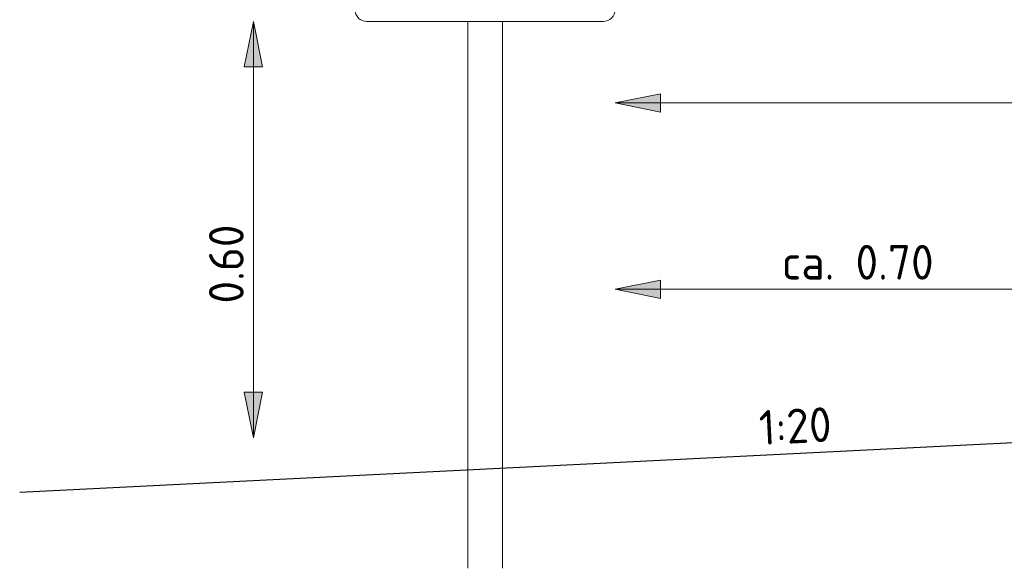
# Model space of a CAD drawing. Header units: metres. Extents: x -699 to 2316, y -1199 to 781.
# Tile 145 of 256: x -27.181 to -25.761, y -119.871 to -119.08. Entities that reach past the tile are written whole.
import ezdxf
from ezdxf.enums import TextEntityAlignment as Align

# ---------------------------------------------------------------- set-up
doc = ezdxf.new("R2010")
doc.units = ezdxf.units.M
doc.header["$PDMODE"] = 1
for name, color, linetype, lineweight in [('B-WE-GW-BERM-GD', 90, 'Continuous', 25), ('B-WE-VW-VERKEERSTEKEN_BORD-G', 7, 'Continuous', 18), ('X-XX-AL-AANKLEDING-M-20', 7, 'Continuous', 18), ('X-XX-AL-T25', 7, 'Continuous', 25)]:
    doc.layers.add(name, color=color, linetype=linetype, lineweight=lineweight)
doc.styles.add('NLCS-ISO', font='NLCS-ISO.ttf')
doc.styles.add('NLCS-ISO Standaard', font='NLCS-ISO.ttf')
doc.dimstyles.new('NLCS-M20-T25-Pijl-A', dxfattribs={"dimtxt": 0.05, "dimasz": 0.03750000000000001, "dimexe": 0.04, "dimexo": 0.04, "dimgap": 0.014, "dimtad": 1, "dimlfac": -1, "dimzin": 0, "dimdsep": 46, "dimtxsty": 'NLCS-ISO Standaard', "dimblk": 'Pijl', "dimblk1": 'Pijl', "dimblk2": 'Pijl', "dimcen": 2.5, "dimdle": 2, "dimclrd": 256, "dimclre": 256, "dimclrt": 256, "dimadec": 0, "dimazin": 0, "dimtfac": 1, "dimtofl": 0, "dimtmove": 0, "dimatfit": 3, "dimldrblk": 'Pijl', "dimfxl": 1, "dimtolj": 1, "dimtzin": 0, "dimlwd": 18, "dimlwe": 18, "dimarcsym": 0})

# ---------------------------------------------------------------- blocks, each defined once
blk = doc.blocks.new('Pijl')
h = blk.add_hatch(color=256)
h.paths.add_polyline_path([(2.220446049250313e-16, 0), (-1.75, 0.352142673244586), (-1.749922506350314, 1.310063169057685e-14)])
h.paths.add_polyline_path([(-1.749922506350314, 1.310063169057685e-14), (-1.749845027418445, -0.3520757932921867), (0, 0)])
for p, q in [((-1.901878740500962, 1.4210854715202e-14), (0, 0)), ((0, 0), (-1.75, 0.352142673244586)), ((-1.75, 0.352142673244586), (-1.749845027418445, -0.3520757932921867)), ((0, 0), (-1.749845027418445, -0.3520757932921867))]:
    blk.add_line(p, q)
blk = doc.blocks.new('*D633')
at = {"layer": 'Defpoints', "color": 0, "transparency": 16777216}
for p in [(-26.84420715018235, -119.0823124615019), (-26.84420715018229, -119.0823124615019), (-26.84420715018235, -119.6826673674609)]:
    blk.add_point(p, dxfattribs=at)
at = {"layer": 'X-XX-AL-AANKLEDING-M-20', "lineweight": 18, "transparency": 16777216}
blk.add_line((-26.84420715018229, -119.6451673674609), (-26.84420715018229, -119.1198124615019), dxfattribs=at)
at = {"layer": 'X-XX-AL-AANKLEDING-M-20', "lineweight": 18, "transparency": 16777216, "xscale": 0.03750000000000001, "yscale": 0.03750000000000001, "zscale": 0.03750000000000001}
for p, rotation in [((-26.84420715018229, -119.0823124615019), 90), ((-26.84420715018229, -119.6826673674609), 270)]:
    blk.add_blockref('Pijl', p, dxfattribs=dict(at, rotation=rotation))
at = {"layer": 'X-XX-AL-AANKLEDING-M-20', "transparency": 16777216, "insert": (-26.88320715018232, -119.4321126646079), "char_height": 0.05, "attachment_point": 5, "rotation": 90, "style": 'NLCS-ISO Standaard'}
blk.add_mtext('\\A1;0.60', dxfattribs=at)
blk = doc.blocks.new('*D634')
at = {"layer": 'Defpoints', "color": 0, "transparency": 16777216}
for p in [(-26.3225396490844, -119.1998360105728), (-24.8225396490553, -119.1998360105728), (-24.8225396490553, -119.6402325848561)]:
    blk.add_point(p, dxfattribs=at)
at = {"layer": 'X-XX-AL-AANKLEDING-M-20', "lineweight": 18, "transparency": 16777216}
for p, q in [((-24.8225396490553, -119.6002325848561), (-24.8225396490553, -119.1598360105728)), ((-26.2850396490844, -119.1998360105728), (-24.8600396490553, -119.1998360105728))]:
    blk.add_line(p, q, dxfattribs=at)
at = {"layer": 'X-XX-AL-AANKLEDING-M-20', "lineweight": 18, "transparency": 16777216, "xscale": 0.03750000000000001, "yscale": 0.03750000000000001, "zscale": 0.03750000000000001, "rotation": 180}
blk.add_blockref('Pijl', (-26.3225396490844, -119.1998360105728), dxfattribs=at)
at = {"layer": 'X-XX-AL-AANKLEDING-M-20', "lineweight": 18, "transparency": 16777216, "xscale": 0.03750000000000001, "yscale": 0.03750000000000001, "zscale": 0.03750000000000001}
blk.add_blockref('Pijl', (-24.8225396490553, -119.1998360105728), dxfattribs=at)
at = {"layer": 'X-XX-AL-AANKLEDING-M-20', "transparency": 16777216, "insert": (-25.57253964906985, -119.1608360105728), "char_height": 0.05, "attachment_point": 5, "style": 'NLCS-ISO Standaard'}
blk.add_mtext('\\A1;1.50', dxfattribs=at)
blk = doc.blocks.new('*D638')
at = {"layer": 'Defpoints', "color": 0, "transparency": 16777216}
for p in [(-26.32253964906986, -119.4685870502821), (-26.32253964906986, -119.4685870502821), (-25.62253964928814, -119.6837108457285)]:
    blk.add_point(p, dxfattribs=at)
at = {"layer": 'X-XX-AL-AANKLEDING-M-20', "lineweight": 18, "transparency": 16777216}
for p, q in [((-25.62253964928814, -119.6437108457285), (-25.62253964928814, -119.428587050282)), ((-25.66003964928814, -119.4685870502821), (-26.28503964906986, -119.4685870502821))]:
    blk.add_line(p, q, dxfattribs=at)
at = {"layer": 'X-XX-AL-AANKLEDING-M-20', "lineweight": 18, "transparency": 16777216, "xscale": 0.03750000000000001, "yscale": 0.03750000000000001, "zscale": 0.03750000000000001, "rotation": 180}
blk.add_blockref('Pijl', (-26.32253964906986, -119.4685870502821), dxfattribs=at)
at = {"layer": 'X-XX-AL-AANKLEDING-M-20', "lineweight": 18, "transparency": 16777216, "xscale": 0.03750000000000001, "yscale": 0.03750000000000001, "zscale": 0.03750000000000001}
blk.add_blockref('Pijl', (-25.62253964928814, -119.4685870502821), dxfattribs=at)
at = {"layer": 'X-XX-AL-AANKLEDING-M-20', "transparency": 16777216, "insert": (-25.972539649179, -119.4295681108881), "char_height": 0.05, "attachment_point": 5, "style": 'NLCS-ISO Standaard'}
blk.add_mtext('\\A1;ca. 0.70', dxfattribs=at)

msp = doc.modelspace()

# ---------------------------------------------------------------- linework, layer by layer
at = {"layer": 'B-WE-GW-BERM-GD'}
msp.add_line((-25.62253964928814, -119.6837108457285), (-27.18124847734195, -119.7616462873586), dxfattribs=at)
at = {"layer": 'B-WE-VW-VERKEERSTEKEN_BORD-G', "color": 8, "lineweight": 5}
msp.add_lwpolyline([(-26.32253964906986, -118.9492427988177, 0.4142135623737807), (-26.33946998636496, -118.9323124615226), (-26.68060931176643, -118.9323124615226, 0.4142135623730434), (-26.69753964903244, -118.9492427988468), (-26.69753964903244, -119.0653821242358, 0.4142135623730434), (-26.68060931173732, -119.0823124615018), (-26.33946998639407, -119.0823124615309, 0.4142135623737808), (-26.32253964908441, -119.0653821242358)], format="xyb", close=True, dxfattribs=at)
for points in [[(-26.5350396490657, -119.0823124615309), (-26.5350396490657, -119.870903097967)], [(-26.4850396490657, -119.0823124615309), (-26.4850396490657, -119.870903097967)]]:
    msp.add_lwpolyline(points, dxfattribs=at)

# ---------------------------------------------------------------- texts
at = {"layer": 'X-XX-AL-T25', "style": 'NLCS-ISO'}
msp.add_text('1:20', height=0.04999999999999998, rotation=2.862405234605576, dxfattribs=at).set_placement((-26.06062606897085, -119.7056151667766), align=Align.BOTTOM_CENTER)

# ---------------------------------------------------------------- dimensions: what is measured, and where the dimension line sits
at = {"layer": 'X-XX-AL-AANKLEDING-M-20'}
for base, p1, p2, angle, picture, middle in [((-26.84420715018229, -119.0823124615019), (-26.84420715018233, -119.6826673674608), (-26.84420715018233, -119.0823124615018), 90, '*D633', (-26.84420715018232, -119.4321126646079)), ((-24.8225396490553, -119.1998360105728), (-26.3225396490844, -119.1998360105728), (-24.8225396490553, -119.6402325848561), 6.670106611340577e-09, '*D634', (-25.57253964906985, -119.1998360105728))]:
    dim = msp.add_linear_dim(base=base, p1=p1, p2=p2, angle=angle, dimstyle='NLCS-M20-T25-Pijl-A', dxfattribs=at)
    dim.commit()
    dim.dimension.update_dxf_attribs({"geometry": picture, "text_midpoint": middle, "dimtype": 160})
dim = msp.add_linear_dim(base=(-26.32253964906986, -119.4685870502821), p1=(-25.62253964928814, -119.6837108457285), p2=(-26.32253964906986, -119.4685870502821), angle=6.670106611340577e-09, text='ca. <>', dimstyle='NLCS-M20-T25-Pijl-A', dxfattribs=at)
dim.commit()
dim.dimension.update_dxf_attribs({"geometry": '*D638', "text_midpoint": (-25.972539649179, -119.4685870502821), "dimtype": 160})

doc.saveas('drawing.dxf')
